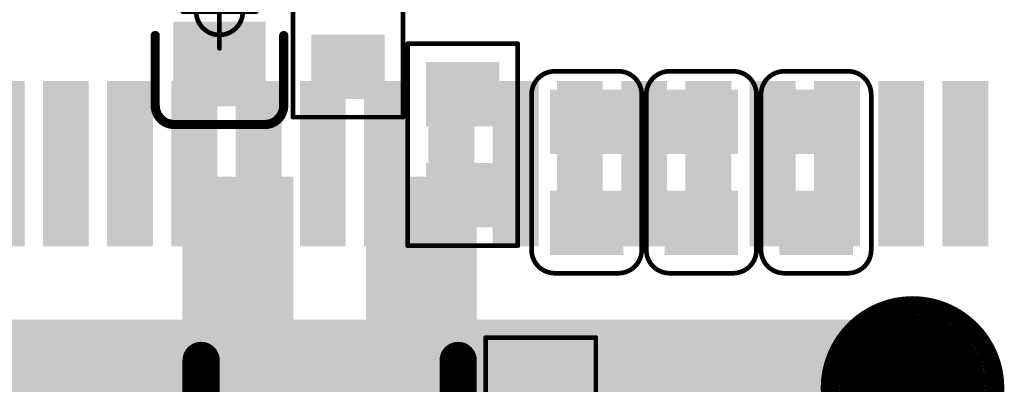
# Model space of a CAD drawing. Header units: millimetres. Extents: x -47 to 199, y -56 to 203.
# Tile 110 of 157: x 59.59 to 64.95, y 177.05 to 179.03. Entities that reach past the tile are written whole.
import ezdxf

# ---------------------------------------------------------------- set-up
doc = ezdxf.new("R2010")
doc.units = ezdxf.units.MM
doc.header["$LTSCALE"] = 1.21
doc.header["$MEASUREMENT"] = 0
doc.layers.get('0').update_dxf_attribs({"linetype": 'CONTINUOUS'})
for name, color, linetype in [('BottomLayer', 5, 'CONTINUOUS'), ('BottomOverlay', 54, 'CONTINUOUS'), ('BottomPaste', 16, 'CONTINUOUS'), ('BottomSolder', 6, 'CONTINUOUS'), ('Mechanical13', 56, 'CONTINUOUS'), ('Mechanical15', 56, 'CONTINUOUS'), ('TopLayer', 1, 'CONTINUOUS'), ('TopPaste', 8, 'CONTINUOUS'), ('TopSolder', 216, 'CONTINUOUS')]:
    doc.layers.add(name, color=color, linetype=linetype)

# ---------------------------------------------------------------- blocks, each defined once
blk = doc.blocks.new('TEST_B_53')
at = {"layer": 'BottomLayer', "const_width": 0.01378}
blk.add_lwpolyline([(-0.00689, 0, 1), (0.00689, 0, 1)], format="xyb", close=True, dxfattribs=at)
at = {"layer": 'BottomOverlay'}
for points, const_width in [([(0.01772, 0, 1), (-0.01772, 0, 1)], 0.00394), ([(-0.0187, 0, 1), (-0.01673, 0, 1)], 0.00197), ([(0.01673, 0, 1), (0.0187, 0, 1)], 0.00197)]:
    blk.add_lwpolyline(points, format="xyb", close=True, dxfattribs=dict(at, const_width=const_width))
at = {"layer": 'BottomPaste', "const_width": 0.01378}
blk.add_lwpolyline([(-0.00689, 0, 1), (0.00689, 0, 1)], format="xyb", close=True, dxfattribs=at)
at = {"layer": 'BottomSolder', "const_width": 0.01575}
blk.add_lwpolyline([(-0.00787, 0, 1), (0.00787, 0, 1)], format="xyb", close=True, dxfattribs=at)
blk = doc.blocks.new('QFN68_7R00X7R00X0R80_T_90')
at = {"layer": 'TopLayer'}
for points in [[(-0.07972, 0.12205), (-0.07972, 0.15354), (-0.08563, 0.12205), (-0.08563, 0.15354)], [(-0.06594, 0.12205), (-0.06594, 0.15354), (-0.07185, 0.12205), (-0.07185, 0.15354)], [(-0.05217, 0.12205), (-0.05217, 0.15354), (-0.05807, 0.12205), (-0.05807, 0.15354)], [(-0.03839, 0.12205), (-0.03839, 0.15354), (-0.04429, 0.12205), (-0.04429, 0.15354)], [(-0.02461, 0.12205), (-0.02461, 0.15354), (-0.03051, 0.12205), (-0.03051, 0.15354)], [(-0.01083, 0.12205), (-0.01083, 0.15354), (-0.01673, 0.12205), (-0.01673, 0.15354)], [(0.00295, 0.12205), (0.00295, 0.15354), (-0.00295, 0.12205), (-0.00295, 0.15354)], [(0.01673, 0.12205), (0.01673, 0.15354), (0.01083, 0.12205), (0.01083, 0.15354)], [(0.03051, 0.12205), (0.03051, 0.15354), (0.02461, 0.12205), (0.02461, 0.15354)], [(0.04429, 0.12205), (0.04429, 0.15354), (0.03839, 0.12205), (0.03839, 0.15354)], [(0.05807, 0.12205), (0.05807, 0.15354), (0.05217, 0.12205), (0.05217, 0.15354)], [(0.07185, 0.12205), (0.07185, 0.15354), (0.06594, 0.12205), (0.06594, 0.15354)], [(0.08563, 0.12205), (0.08563, 0.15354), (0.07972, 0.12205), (0.07972, 0.15354)], [(0.09941, 0.12205), (0.09941, 0.15354), (0.0935, 0.12205), (0.0935, 0.15354)], [(0.11319, 0.12205), (0.11319, 0.15354), (0.10728, 0.12205), (0.10728, 0.15354)], [(-0.10236, -0.10236), (0.10236, -0.10236), (-0.10236, 0.10236), (0.10236, 0.10236)]]:
    blk.add_solid(points, dxfattribs=at)
at = {"layer": 'TopPaste'}
for points in [[(-0.07972, 0.12205), (-0.07972, 0.15354), (-0.08563, 0.12205), (-0.08563, 0.15354)], [(-0.06594, 0.12205), (-0.06594, 0.15354), (-0.07185, 0.12205), (-0.07185, 0.15354)], [(-0.05217, 0.12205), (-0.05217, 0.15354), (-0.05807, 0.12205), (-0.05807, 0.15354)], [(-0.03839, 0.12205), (-0.03839, 0.15354), (-0.04429, 0.12205), (-0.04429, 0.15354)], [(-0.02461, 0.12205), (-0.02461, 0.15354), (-0.03051, 0.12205), (-0.03051, 0.15354)], [(-0.01083, 0.12205), (-0.01083, 0.15354), (-0.01673, 0.12205), (-0.01673, 0.15354)], [(0.00295, 0.12205), (0.00295, 0.15354), (-0.00295, 0.12205), (-0.00295, 0.15354)], [(0.01673, 0.12205), (0.01673, 0.15354), (0.01083, 0.12205), (0.01083, 0.15354)], [(0.03051, 0.12205), (0.03051, 0.15354), (0.02461, 0.12205), (0.02461, 0.15354)], [(0.04429, 0.12205), (0.04429, 0.15354), (0.03839, 0.12205), (0.03839, 0.15354)], [(0.05807, 0.12205), (0.05807, 0.15354), (0.05217, 0.12205), (0.05217, 0.15354)], [(0.07185, 0.12205), (0.07185, 0.15354), (0.06594, 0.12205), (0.06594, 0.15354)], [(0.08563, 0.12205), (0.08563, 0.15354), (0.07972, 0.12205), (0.07972, 0.15354)], [(0.09941, 0.12205), (0.09941, 0.15354), (0.0935, 0.12205), (0.0935, 0.15354)], [(0.11319, 0.12205), (0.11319, 0.15354), (0.10728, 0.12205), (0.10728, 0.15354)], [(-0.10236, -0.10236), (0.10236, -0.10236), (-0.10236, 0.10236), (0.10236, 0.10236)]]:
    blk.add_solid(points, dxfattribs=at)
at = {"layer": 'TopSolder'}
for points in [[(-0.09154, 0.12008), (-0.09154, 0.15551), (-0.10138, 0.12008), (-0.10138, 0.15551)], [(-0.07776, 0.12008), (-0.07776, 0.15551), (-0.0876, 0.12008), (-0.0876, 0.15551)], [(-0.06398, 0.12008), (-0.06398, 0.15551), (-0.07382, 0.12008), (-0.07382, 0.15551)], [(-0.0502, 0.12008), (-0.0502, 0.15551), (-0.06004, 0.12008), (-0.06004, 0.15551)], [(-0.03642, 0.12008), (-0.03642, 0.15551), (-0.04626, 0.12008), (-0.04626, 0.15551)], [(-0.02264, 0.12008), (-0.02264, 0.15551), (-0.03248, 0.12008), (-0.03248, 0.15551)], [(-0.00886, 0.12008), (-0.00886, 0.15551), (-0.0187, 0.12008), (-0.0187, 0.15551)], [(0.00492, 0.12008), (0.00492, 0.15551), (-0.00492, 0.12008), (-0.00492, 0.15551)], [(0.0187, 0.12008), (0.0187, 0.15551), (0.00886, 0.12008), (0.00886, 0.15551)], [(0.03248, 0.12008), (0.03248, 0.15551), (0.02264, 0.12008), (0.02264, 0.15551)], [(0.04626, 0.12008), (0.04626, 0.15551), (0.03642, 0.12008), (0.03642, 0.15551)], [(0.06004, 0.12008), (0.06004, 0.15551), (0.0502, 0.12008), (0.0502, 0.15551)], [(0.07382, 0.12008), (0.07382, 0.15551), (0.06398, 0.12008), (0.06398, 0.15551)], [(0.0876, 0.12008), (0.0876, 0.15551), (0.07776, 0.12008), (0.07776, 0.15551)], [(0.10138, 0.12008), (0.10138, 0.15551), (0.09154, 0.12008), (0.09154, 0.15551)], [(0.11516, 0.12008), (0.11516, 0.15551), (0.10532, 0.12008), (0.10532, 0.15551)], [(-0.10433, -0.10433), (0.10433, -0.10433), (-0.10433, 0.10433), (0.10433, 0.10433)]]:
    blk.add_solid(points, dxfattribs=at)
blk = doc.blocks.new('C0201_B_259')
at = {"layer": 'BottomLayer'}
for points in [[(-0.01575, 0.00591), (-0.01575, -0.00591), (-0.00591, 0.00591), (-0.00591, -0.00591)], [(0.00591, 0.00591), (0.00591, -0.00591), (0.01575, 0.00591), (0.01575, -0.00591)]]:
    blk.add_solid(points, dxfattribs=at)
at = {"layer": 'BottomOverlay', "const_width": 0.001}
for points in [[(-0.02165, 0.00682, -0.414214), (-0.01665, 0.01182)], [(0.01666, 0.01182, -0.414214), (0.02166, 0.00682)], [(-0.01665, -0.01181, -0.414214), (-0.02165, -0.00681)], [(0.02166, -0.00681, -0.414214), (0.01666, -0.01181)]]:
    blk.add_lwpolyline(points, format="xyb", dxfattribs=at)
for points in [[(0.01666, 0.01182), (-0.01665, 0.01182)], [(-0.02165, -0.00681), (-0.02165, 0.00682)], [(0.02166, -0.00681), (0.02166, 0.00682)], [(0.01666, -0.01181), (-0.01665, -0.01181)]]:
    blk.add_lwpolyline(points, dxfattribs=at)
at = {"layer": 'BottomOverlay', "const_width": 0.0005}
for points in [[(-0.0169, 0.01182, 1), (-0.0164, 0.01182, 1)], [(-0.0169, 0.01182, 1), (-0.0164, 0.01182, 1)], [(0.01641, 0.01182, 1), (0.01691, 0.01182, 1)], [(0.01641, 0.01182, 1), (0.01691, 0.01182, 1)], [(-0.0219, 0.00682, 1), (-0.0214, 0.00682, 1)], [(-0.0219, 0.00682, 1), (-0.0214, 0.00682, 1)], [(0.02141, 0.00682, 1), (0.02191, 0.00682, 1)], [(0.02141, 0.00682, 1), (0.02191, 0.00682, 1)], [(-0.0219, -0.00681, 1), (-0.0214, -0.00681, 1)], [(-0.0219, -0.00681, 1), (-0.0214, -0.00681, 1)], [(0.02141, -0.00681, 1), (0.02191, -0.00681, 1)], [(0.02141, -0.00681, 1), (0.02191, -0.00681, 1)], [(-0.0169, -0.01181, 1), (-0.0164, -0.01181, 1)], [(-0.0169, -0.01181, 1), (-0.0164, -0.01181, 1)], [(0.01641, -0.01181, 1), (0.01691, -0.01181, 1)], [(0.01641, -0.01181, 1), (0.01691, -0.01181, 1)]]:
    blk.add_lwpolyline(points, format="xyb", close=True, dxfattribs=at)
at = {"layer": 'BottomPaste'}
for points in [[(-0.01575, 0.00591), (-0.01575, -0.00591), (-0.00591, 0.00591), (-0.00591, -0.00591)], [(0.00591, 0.00591), (0.00591, -0.00591), (0.01575, 0.00591), (0.01575, -0.00591)]]:
    blk.add_solid(points, dxfattribs=at)
at = {"layer": 'BottomSolder'}
for points in [[(-0.01772, 0.00787), (-0.01772, -0.00787), (-0.00394, 0.00787), (-0.00394, -0.00787)], [(0.00394, 0.00787), (0.00394, -0.00787), (0.01772, 0.00787), (0.01772, -0.00787)]]:
    blk.add_solid(points, dxfattribs=at)
blk = doc.blocks.new('C0201_B_260')
at = {"layer": 'BottomLayer'}
for points in [[(-0.01575, 0.00591), (-0.01575, -0.00591), (-0.00591, 0.00591), (-0.00591, -0.00591)], [(0.00591, 0.00591), (0.00591, -0.00591), (0.01575, 0.00591), (0.01575, -0.00591)]]:
    blk.add_solid(points, dxfattribs=at)
at = {"layer": 'BottomOverlay', "const_width": 0.001}
for points in [[(-0.02165, 0.00682, -0.414214), (-0.01665, 0.01182)], [(0.01666, 0.01182, -0.414214), (0.02166, 0.00682)], [(-0.01665, -0.01181, -0.414214), (-0.02165, -0.00681)], [(0.02166, -0.00681, -0.414214), (0.01666, -0.01181)]]:
    blk.add_lwpolyline(points, format="xyb", dxfattribs=at)
for points in [[(0.01666, 0.01182), (-0.01665, 0.01182)], [(-0.02165, -0.00681), (-0.02165, 0.00682)], [(0.02166, -0.00681), (0.02166, 0.00682)], [(0.01666, -0.01181), (-0.01665, -0.01181)]]:
    blk.add_lwpolyline(points, dxfattribs=at)
at = {"layer": 'BottomOverlay', "const_width": 0.0005}
for points in [[(-0.0169, 0.01182, 1), (-0.0164, 0.01182, 1)], [(-0.0169, 0.01182, 1), (-0.0164, 0.01182, 1)], [(0.01641, 0.01182, 1), (0.01691, 0.01182, 1)], [(0.01641, 0.01182, 1), (0.01691, 0.01182, 1)], [(-0.0219, 0.00682, 1), (-0.0214, 0.00682, 1)], [(-0.0219, 0.00682, 1), (-0.0214, 0.00682, 1)], [(0.02141, 0.00682, 1), (0.02191, 0.00682, 1)], [(0.02141, 0.00682, 1), (0.02191, 0.00682, 1)], [(-0.0219, -0.00681, 1), (-0.0214, -0.00681, 1)], [(-0.0219, -0.00681, 1), (-0.0214, -0.00681, 1)], [(0.02141, -0.00681, 1), (0.02191, -0.00681, 1)], [(0.02141, -0.00681, 1), (0.02191, -0.00681, 1)], [(-0.0169, -0.01181, 1), (-0.0164, -0.01181, 1)], [(-0.0169, -0.01181, 1), (-0.0164, -0.01181, 1)], [(0.01641, -0.01181, 1), (0.01691, -0.01181, 1)], [(0.01641, -0.01181, 1), (0.01691, -0.01181, 1)]]:
    blk.add_lwpolyline(points, format="xyb", close=True, dxfattribs=at)
at = {"layer": 'BottomPaste'}
for points in [[(-0.01575, 0.00591), (-0.01575, -0.00591), (-0.00591, 0.00591), (-0.00591, -0.00591)], [(0.00591, 0.00591), (0.00591, -0.00591), (0.01575, 0.00591), (0.01575, -0.00591)]]:
    blk.add_solid(points, dxfattribs=at)
at = {"layer": 'BottomSolder'}
for points in [[(-0.01772, 0.00787), (-0.01772, -0.00787), (-0.00394, 0.00787), (-0.00394, -0.00787)], [(0.00394, 0.00787), (0.00394, -0.00787), (0.01772, 0.00787), (0.01772, -0.00787)]]:
    blk.add_solid(points, dxfattribs=at)
blk = doc.blocks.new('C0201_B_261')
at = {"layer": 'BottomLayer'}
for points in [[(-0.01575, 0.00591), (-0.01575, -0.00591), (-0.00591, 0.00591), (-0.00591, -0.00591)], [(0.00591, 0.00591), (0.00591, -0.00591), (0.01575, 0.00591), (0.01575, -0.00591)]]:
    blk.add_solid(points, dxfattribs=at)
at = {"layer": 'BottomOverlay', "const_width": 0.001}
for points in [[(-0.02165, 0.00682, -0.414214), (-0.01665, 0.01182)], [(0.01666, 0.01182, -0.414214), (0.02166, 0.00682)], [(-0.01665, -0.01181, -0.414214), (-0.02165, -0.00681)], [(0.02166, -0.00681, -0.414214), (0.01666, -0.01181)]]:
    blk.add_lwpolyline(points, format="xyb", dxfattribs=at)
for points in [[(0.01666, 0.01182), (-0.01665, 0.01182)], [(-0.02165, -0.00681), (-0.02165, 0.00682)], [(0.02166, -0.00681), (0.02166, 0.00682)], [(0.01666, -0.01181), (-0.01665, -0.01181)]]:
    blk.add_lwpolyline(points, dxfattribs=at)
at = {"layer": 'BottomOverlay', "const_width": 0.0005}
for points in [[(-0.0169, 0.01182, 1), (-0.0164, 0.01182, 1)], [(-0.0169, 0.01182, 1), (-0.0164, 0.01182, 1)], [(0.01641, 0.01182, 1), (0.01691, 0.01182, 1)], [(0.01641, 0.01182, 1), (0.01691, 0.01182, 1)], [(-0.0219, 0.00682, 1), (-0.0214, 0.00682, 1)], [(-0.0219, 0.00682, 1), (-0.0214, 0.00682, 1)], [(0.02141, 0.00682, 1), (0.02191, 0.00682, 1)], [(0.02141, 0.00682, 1), (0.02191, 0.00682, 1)], [(-0.0219, -0.00681, 1), (-0.0214, -0.00681, 1)], [(-0.0219, -0.00681, 1), (-0.0214, -0.00681, 1)], [(0.02141, -0.00681, 1), (0.02191, -0.00681, 1)], [(0.02141, -0.00681, 1), (0.02191, -0.00681, 1)], [(-0.0169, -0.01181, 1), (-0.0164, -0.01181, 1)], [(-0.0169, -0.01181, 1), (-0.0164, -0.01181, 1)], [(0.01641, -0.01181, 1), (0.01691, -0.01181, 1)], [(0.01641, -0.01181, 1), (0.01691, -0.01181, 1)]]:
    blk.add_lwpolyline(points, format="xyb", close=True, dxfattribs=at)
at = {"layer": 'BottomPaste'}
for points in [[(-0.01575, 0.00591), (-0.01575, -0.00591), (-0.00591, 0.00591), (-0.00591, -0.00591)], [(0.00591, 0.00591), (0.00591, -0.00591), (0.01575, 0.00591), (0.01575, -0.00591)]]:
    blk.add_solid(points, dxfattribs=at)
at = {"layer": 'BottomSolder'}
for points in [[(-0.01772, 0.00787), (-0.01772, -0.00787), (-0.00394, 0.00787), (-0.00394, -0.00787)], [(0.00394, 0.00787), (0.00394, -0.00787), (0.01772, 0.00787), (0.01772, -0.00787)]]:
    blk.add_solid(points, dxfattribs=at)
blk = doc.blocks.new('C0201_B_423')
at = {"layer": 'BottomLayer'}
for points in [[(-0.01831, -0.00787), (-0.00413, -0.00787), (-0.01831, 0.00787), (-0.00413, 0.00787)], [(0.00413, -0.00787), (0.01831, -0.00787), (0.00413, 0.00787), (0.01831, 0.00787)]]:
    blk.add_solid(points, dxfattribs=at)
at = {"layer": 'BottomOverlay', "const_width": 0.00197}
for points in [[(-0.02421, 0.0097, -0.414214), (-0.02013, 0.01378)], [(0.02013, 0.01378, -0.414214), (0.02421, 0.0097)], [(-0.02013, -0.01378, -0.414214), (-0.02421, -0.0097)], [(0.02421, -0.0097, -0.414214), (0.02013, -0.01378)]]:
    blk.add_lwpolyline(points, format="xyb", dxfattribs=at)
for points in [[(-0.00512, 0.01378), (-0.02013, 0.01378)], [(0.02013, 0.01378), (0.00512, 0.01378)], [(-0.02421, -0.0097), (-0.02421, 0.0097)], [(0.02421, -0.0097), (0.02421, 0.0097)], [(-0.00512, -0.01378), (-0.02013, -0.01378)], [(0.02013, -0.01378), (0.00512, -0.01378)]]:
    blk.add_lwpolyline(points, dxfattribs=at)
at = {"layer": 'BottomOverlay', "const_width": 0.000984}
for points in [[(-0.02062, 0.01378, 1), (-0.01964, 0.01378, 1)], [(-0.02062, 0.01378, 1), (-0.01964, 0.01378, 1)], [(-0.00561, 0.01378, 1), (-0.00463, 0.01378, 1)], [(0.00463, 0.01378, 1), (0.00561, 0.01378, 1)], [(0.01964, 0.01378, 1), (0.02062, 0.01378, 1)], [(0.01964, 0.01378, 1), (0.02062, 0.01378, 1)], [(-0.0247, 0.0097, 1), (-0.02372, 0.0097, 1)], [(-0.0247, 0.0097, 1), (-0.02372, 0.0097, 1)], [(0.02372, 0.0097, 1), (0.0247, 0.0097, 1)], [(0.02372, 0.0097, 1), (0.0247, 0.0097, 1)], [(-0.0247, -0.0097, 1), (-0.02372, -0.0097, 1)], [(-0.0247, -0.0097, 1), (-0.02372, -0.0097, 1)], [(0.02372, -0.0097, 1), (0.0247, -0.0097, 1)], [(0.02372, -0.0097, 1), (0.0247, -0.0097, 1)], [(-0.02062, -0.01378, 1), (-0.01964, -0.01378, 1)], [(-0.02062, -0.01378, 1), (-0.01964, -0.01378, 1)], [(-0.00561, -0.01378, 1), (-0.00463, -0.01378, 1)], [(0.00463, -0.01378, 1), (0.00561, -0.01378, 1)], [(0.01964, -0.01378, 1), (0.02062, -0.01378, 1)], [(0.01964, -0.01378, 1), (0.02062, -0.01378, 1)]]:
    blk.add_lwpolyline(points, format="xyb", close=True, dxfattribs=at)
at = {"layer": 'BottomPaste'}
for points in [[(-0.01831, -0.00787), (-0.00413, -0.00787), (-0.01831, 0.00787), (-0.00413, 0.00787)], [(0.00413, -0.00787), (0.01831, -0.00787), (0.00413, 0.00787), (0.01831, 0.00787)]]:
    blk.add_solid(points, dxfattribs=at)
at = {"layer": 'BottomSolder'}
for points in [[(-0.02031, -0.00987), (-0.00213, -0.00987), (-0.02031, 0.00987), (-0.00213, 0.00987)], [(0.00213, -0.00987), (0.02031, -0.00987), (0.00213, 0.00987), (0.02031, 0.00987)]]:
    blk.add_solid(points, dxfattribs=at)
at = {"layer": 'Mechanical15', "const_width": 0.001}
for points in [[(0, -0.00787), (0, 0.00787)], [(0.00787, 0), (-0.00787, 0)]]:
    blk.add_lwpolyline(points, dxfattribs=at)
at = {"layer": 'Mechanical15'}
for points, const_width in [([(-0.00025, 0.00787, 1), (0.00025, 0.00787, 1)], 0.0005), ([(0.005, 0, 1), (-0.005, 0, 1)], 0.001), ([(-0.00812, 0, 1), (-0.00762, 0, 1)], 0.0005), ([(-0.00525, 0, 1), (-0.00475, 0, 1)], 0.0005), ([(0.00475, 0, 1), (0.00525, 0, 1)], 0.0005), ([(0.00762, 0, 1), (0.00812, 0, 1)], 0.0005), ([(-0.00025, -0.00787, 1), (0.00025, -0.00787, 1)], 0.0005)]:
    blk.add_lwpolyline(points, format="xyb", close=True, dxfattribs=dict(at, const_width=const_width))
blk = doc.blocks.new('SOT_523_B_426')
at = {"layer": 'BottomLayer'}
for points in [[(0.03839, 0.02756), (0.01476, 0.02756), (0.03839, 0.01181), (0.01476, 0.01181)], [(-0.0128, 0.00787), (-0.04035, 0.00787), (-0.0128, -0.00787), (-0.04035, -0.00787)], [(0.03839, -0.01181), (0.01476, -0.01181), (0.03839, -0.02756), (0.01476, -0.02756)]]:
    blk.add_solid(points, dxfattribs=at)
at = {"layer": 'BottomOverlay', "const_width": 0.008}
for points in [[(0.00295, 0.02756), (-0.01673, 0.02756)], [(-0.01673, 0.01969), (-0.01673, 0.02756)], [(-0.01673, -0.02756), (-0.01673, -0.01969)], [(0.00295, -0.02756), (-0.01673, -0.02756)]]:
    blk.add_lwpolyline(points, dxfattribs=at)
at = {"layer": 'BottomOverlay', "const_width": 0.004}
for points in [[(-0.01873, 0.02756, 1), (-0.01473, 0.02756, 1)], [(-0.01873, 0.02756, 1), (-0.01473, 0.02756, 1)], [(0.00095, 0.02756, 1), (0.00495, 0.02756, 1)], [(-0.01873, 0.01969, 1), (-0.01473, 0.01969, 1)], [(-0.01873, -0.01969, 1), (-0.01473, -0.01969, 1)], [(-0.01873, -0.02756, 1), (-0.01473, -0.02756, 1)], [(-0.01873, -0.02756, 1), (-0.01473, -0.02756, 1)], [(0.00095, -0.02756, 1), (0.00495, -0.02756, 1)]]:
    blk.add_lwpolyline(points, format="xyb", close=True, dxfattribs=at)
at = {"layer": 'BottomPaste'}
for points in [[(0.03839, 0.02756), (0.01476, 0.02756), (0.03839, 0.01181), (0.01476, 0.01181)], [(-0.0128, 0.00787), (-0.04035, 0.00787), (-0.0128, -0.00787), (-0.04035, -0.00787)], [(0.03839, -0.01181), (0.01476, -0.01181), (0.03839, -0.02756), (0.01476, -0.02756)]]:
    blk.add_solid(points, dxfattribs=at)
at = {"layer": 'BottomSolder'}
for points in [[(0.04239, 0.03156), (0.01076, 0.03156), (0.04239, 0.00781), (0.01076, 0.00781)], [(-0.0088, 0.01187), (-0.04435, 0.01187), (-0.0088, -0.01187), (-0.04435, -0.01187)], [(0.04239, -0.00781), (0.01076, -0.00781), (0.04239, -0.03156), (0.01076, -0.03156)]]:
    blk.add_solid(points, dxfattribs=at)
blk = doc.blocks.new('R0201_X_B_431')
at = {"layer": 'BottomLayer'}
for points in [[(-0.01575, 0.00591), (-0.01575, -0.00591), (-0.00591, 0.00591), (-0.00591, -0.00591)], [(0.00591, 0.00591), (0.00591, -0.00591), (0.01575, 0.00591), (0.01575, -0.00591)]]:
    blk.add_solid(points, dxfattribs=at)
at = {"layer": 'BottomOverlay', "const_width": 0.001}
for points in [[(0.02165, 0.01181), (-0.02165, 0.01181)], [(-0.02165, -0.01181), (-0.02165, 0.01181)], [(0.02165, -0.01181), (0.02165, 0.01181)], [(0.02165, -0.01181), (-0.02165, -0.01181)]]:
    blk.add_lwpolyline(points, dxfattribs=at)
at = {"layer": 'BottomOverlay', "const_width": 0.0005}
for points in [[(-0.0219, 0.01181, 1), (-0.0214, 0.01181, 1)], [(-0.0219, 0.01181, 1), (-0.0214, 0.01181, 1)], [(0.0214, 0.01181, 1), (0.0219, 0.01181, 1)], [(0.0214, 0.01181, 1), (0.0219, 0.01181, 1)], [(-0.0219, -0.01181, 1), (-0.0214, -0.01181, 1)], [(-0.0219, -0.01181, 1), (-0.0214, -0.01181, 1)], [(0.0214, -0.01181, 1), (0.0219, -0.01181, 1)], [(0.0214, -0.01181, 1), (0.0219, -0.01181, 1)]]:
    blk.add_lwpolyline(points, format="xyb", close=True, dxfattribs=at)
at = {"layer": 'BottomPaste'}
for points in [[(-0.01575, 0.00591), (-0.01575, -0.00591), (-0.00591, 0.00591), (-0.00591, -0.00591)], [(0.00591, 0.00591), (0.00591, -0.00591), (0.01575, 0.00591), (0.01575, -0.00591)]]:
    blk.add_solid(points, dxfattribs=at)
at = {"layer": 'BottomSolder'}
for points in [[(-0.01772, 0.00787), (-0.01772, -0.00787), (-0.00394, 0.00787), (-0.00394, -0.00787)], [(0.00394, 0.00787), (0.00394, -0.00787), (0.01772, 0.00787), (0.01772, -0.00787)]]:
    blk.add_solid(points, dxfattribs=at)
blk = doc.blocks.new('R0201_X_B_432')
at = {"layer": 'BottomLayer'}
for points in [[(-0.01575, 0.00591), (-0.01575, -0.00591), (-0.00591, 0.00591), (-0.00591, -0.00591)], [(0.00591, 0.00591), (0.00591, -0.00591), (0.01575, 0.00591), (0.01575, -0.00591)]]:
    blk.add_solid(points, dxfattribs=at)
at = {"layer": 'BottomOverlay', "const_width": 0.001}
for points in [[(0.02165, 0.01181), (-0.02165, 0.01181)], [(-0.02165, -0.01181), (-0.02165, 0.01181)], [(0.02165, -0.01181), (0.02165, 0.01181)], [(0.02165, -0.01181), (-0.02165, -0.01181)]]:
    blk.add_lwpolyline(points, dxfattribs=at)
at = {"layer": 'BottomOverlay', "const_width": 0.0005}
for points in [[(-0.0219, 0.01181, 1), (-0.0214, 0.01181, 1)], [(-0.0219, 0.01181, 1), (-0.0214, 0.01181, 1)], [(0.0214, 0.01181, 1), (0.0219, 0.01181, 1)], [(0.0214, 0.01181, 1), (0.0219, 0.01181, 1)], [(-0.0219, -0.01181, 1), (-0.0214, -0.01181, 1)], [(-0.0219, -0.01181, 1), (-0.0214, -0.01181, 1)], [(0.0214, -0.01181, 1), (0.0219, -0.01181, 1)], [(0.0214, -0.01181, 1), (0.0219, -0.01181, 1)]]:
    blk.add_lwpolyline(points, format="xyb", close=True, dxfattribs=at)
at = {"layer": 'BottomPaste'}
for points in [[(-0.01575, 0.00591), (-0.01575, -0.00591), (-0.00591, 0.00591), (-0.00591, -0.00591)], [(0.00591, 0.00591), (0.00591, -0.00591), (0.01575, 0.00591), (0.01575, -0.00591)]]:
    blk.add_solid(points, dxfattribs=at)
at = {"layer": 'BottomSolder'}
for points in [[(-0.01772, 0.00787), (-0.01772, -0.00787), (-0.00394, 0.00787), (-0.00394, -0.00787)], [(0.00394, 0.00787), (0.00394, -0.00787), (0.01772, 0.00787), (0.01772, -0.00787)]]:
    blk.add_solid(points, dxfattribs=at)
blk = doc.blocks.new('R0201_X_B_433')
at = {"layer": 'BottomLayer'}
for points in [[(-0.01575, 0.00591), (-0.01575, -0.00591), (-0.00591, 0.00591), (-0.00591, -0.00591)], [(0.00591, 0.00591), (0.00591, -0.00591), (0.01575, 0.00591), (0.01575, -0.00591)]]:
    blk.add_solid(points, dxfattribs=at)
at = {"layer": 'BottomOverlay', "const_width": 0.001}
for points in [[(0.02165, 0.01181), (-0.02165, 0.01181)], [(-0.02165, -0.01181), (-0.02165, 0.01181)], [(0.02165, -0.01181), (0.02165, 0.01181)], [(0.02165, -0.01181), (-0.02165, -0.01181)]]:
    blk.add_lwpolyline(points, dxfattribs=at)
at = {"layer": 'BottomOverlay', "const_width": 0.0005}
for points in [[(-0.0219, 0.01181, 1), (-0.0214, 0.01181, 1)], [(-0.0219, 0.01181, 1), (-0.0214, 0.01181, 1)], [(0.0214, 0.01181, 1), (0.0219, 0.01181, 1)], [(0.0214, 0.01181, 1), (0.0219, 0.01181, 1)], [(-0.0219, -0.01181, 1), (-0.0214, -0.01181, 1)], [(-0.0219, -0.01181, 1), (-0.0214, -0.01181, 1)], [(0.0214, -0.01181, 1), (0.0219, -0.01181, 1)], [(0.0214, -0.01181, 1), (0.0219, -0.01181, 1)]]:
    blk.add_lwpolyline(points, format="xyb", close=True, dxfattribs=at)
at = {"layer": 'BottomPaste'}
for points in [[(-0.01575, 0.00591), (-0.01575, -0.00591), (-0.00591, 0.00591), (-0.00591, -0.00591)], [(0.00591, 0.00591), (0.00591, -0.00591), (0.01575, 0.00591), (0.01575, -0.00591)]]:
    blk.add_solid(points, dxfattribs=at)
at = {"layer": 'BottomSolder'}
for points in [[(-0.01772, 0.00787), (-0.01772, -0.00787), (-0.00394, 0.00787), (-0.00394, -0.00787)], [(0.00394, 0.00787), (0.00394, -0.00787), (0.01772, 0.00787), (0.01772, -0.00787)]]:
    blk.add_solid(points, dxfattribs=at)
blk = doc.blocks.new('SOT_23_B_435')
at = {"layer": 'BottomLayer'}
for points in [[(0.07382, 0.02362), (0.07382, 0.05118), (0.02461, 0.02362), (0.02461, 0.05118)], [(-0.02461, -0.01378), (-0.02461, 0.01378), (-0.07382, -0.01378), (-0.07382, 0.01378)], [(0.07382, -0.05118), (0.07382, -0.02362), (0.02461, -0.05118), (0.02461, -0.02362)]]:
    blk.add_solid(points, dxfattribs=at)
at = {"layer": 'BottomOverlay'}
for points, const_width in [([(0.0065, 0.05748), (-0.02559, 0.05748)], 0.01), ([(-0.02559, 0.0315), (-0.02559, 0.05748)], 0.01), ([(0.03543, -0.01181), (0.03543, 0.01181)], 0.00787), ([(-0.02559, -0.05748), (-0.02559, -0.0315)], 0.01), ([(-0.02559, -0.05748), (-0.02559, -0.0315)], 0.01), ([(-0.02559, -0.05748), (-0.02559, -0.0315)], 0.01), ([(0.0065, -0.05748), (-0.02559, -0.05748)], 0.01)]:
    blk.add_lwpolyline(points, dxfattribs=dict(at, const_width=const_width))
for points, const_width in [([(-0.02809, 0.05748, 1), (-0.02309, 0.05748, 1)], 0.005), ([(-0.02809, 0.05748, 1), (-0.02309, 0.05748, 1)], 0.005), ([(0.004, 0.05748, 1), (0.009, 0.05748, 1)], 0.005), ([(-0.02809, 0.0315, 1), (-0.02309, 0.0315, 1)], 0.005), ([(0.03346, 0.01181, 1), (0.0374, 0.01181, 1)], 0.00394), ([(0.03346, -0.01181, 1), (0.0374, -0.01181, 1)], 0.00394), ([(-0.02809, -0.0315, 1), (-0.02309, -0.0315, 1)], 0.005), ([(-0.02809, -0.0315, 1), (-0.02309, -0.0315, 1)], 0.005), ([(-0.02809, -0.0315, 1), (-0.02309, -0.0315, 1)], 0.005), ([(-0.02809, -0.05748, 1), (-0.02309, -0.05748, 1)], 0.005), ([(-0.02809, -0.05748, 1), (-0.02309, -0.05748, 1)], 0.005), ([(-0.02809, -0.05748, 1), (-0.02309, -0.05748, 1)], 0.005), ([(-0.02809, -0.05748, 1), (-0.02309, -0.05748, 1)], 0.005), ([(0.004, -0.05748, 1), (0.009, -0.05748, 1)], 0.005)]:
    blk.add_lwpolyline(points, format="xyb", close=True, dxfattribs=dict(at, const_width=const_width))
at = {"layer": 'BottomPaste'}
for points in [[(0.07382, 0.02362), (0.07382, 0.05118), (0.02461, 0.02362), (0.02461, 0.05118)], [(-0.02461, -0.01378), (-0.02461, 0.01378), (-0.07382, -0.01378), (-0.07382, 0.01378)], [(0.07382, -0.05118), (0.07382, -0.02362), (0.02461, -0.05118), (0.02461, -0.02362)]]:
    blk.add_solid(points, dxfattribs=at)
at = {"layer": 'BottomSolder'}
for points in [[(0.07782, 0.01962), (0.07782, 0.05518), (0.02061, 0.01962), (0.02061, 0.05518)], [(-0.02061, -0.01778), (-0.02061, 0.01778), (-0.07782, -0.01778), (-0.07782, 0.01778)], [(0.07782, -0.05518), (0.07782, -0.01962), (0.02061, -0.05518), (0.02061, -0.01962)]]:
    blk.add_solid(points, dxfattribs=at)
at = {"layer": 'Mechanical13', "const_width": 0.00394}
for points in [[(-0.02559, -0.05748), (-0.02559, 0.05748)], [(0.02559, 0.05748), (-0.02559, 0.05748)], [(0.02559, 0.05748), (-0.02559, 0.05748)], [(-0.02559, -0.05748), (-0.02559, 0.05748)], [(0.02559, 0.05748), (-0.02559, 0.05748)], [(-0.02559, -0.05748), (-0.02559, 0.05748)], [(0.02559, -0.05748), (0.02559, 0.05748)], [(0.02559, -0.05748), (0.02559, 0.05748)], [(0.02559, -0.05748), (0.02559, 0.05748)], [(0.02559, -0.05748), (-0.02559, -0.05748)], [(0.02559, -0.05748), (-0.02559, -0.05748)], [(0.02559, -0.05748), (-0.02559, -0.05748)]]:
    blk.add_lwpolyline(points, dxfattribs=at)
at = {"layer": 'Mechanical13', "const_width": 0.00197}
for points in [[(-0.02657, 0.05748, 1), (-0.02461, 0.05748, 1)], [(-0.02657, 0.05748, 1), (-0.02461, 0.05748, 1)], [(-0.02657, 0.05748, 1), (-0.02461, 0.05748, 1)], [(-0.02657, 0.05748, 1), (-0.02461, 0.05748, 1)], [(-0.02657, 0.05748, 1), (-0.02461, 0.05748, 1)], [(-0.02657, 0.05748, 1), (-0.02461, 0.05748, 1)], [(0.02461, 0.05748, 1), (0.02657, 0.05748, 1)], [(0.02461, 0.05748, 1), (0.02657, 0.05748, 1)], [(0.02461, 0.05748, 1), (0.02657, 0.05748, 1)], [(0.02461, 0.05748, 1), (0.02657, 0.05748, 1)], [(0.02461, 0.05748, 1), (0.02657, 0.05748, 1)], [(0.02461, 0.05748, 1), (0.02657, 0.05748, 1)], [(-0.02657, -0.05748, 1), (-0.02461, -0.05748, 1)], [(-0.02657, -0.05748, 1), (-0.02461, -0.05748, 1)], [(-0.02657, -0.05748, 1), (-0.02461, -0.05748, 1)], [(-0.02657, -0.05748, 1), (-0.02461, -0.05748, 1)], [(-0.02657, -0.05748, 1), (-0.02461, -0.05748, 1)], [(-0.02657, -0.05748, 1), (-0.02461, -0.05748, 1)], [(0.02461, -0.05748, 1), (0.02657, -0.05748, 1)], [(0.02461, -0.05748, 1), (0.02657, -0.05748, 1)], [(0.02461, -0.05748, 1), (0.02657, -0.05748, 1)], [(0.02461, -0.05748, 1), (0.02657, -0.05748, 1)], [(0.02461, -0.05748, 1), (0.02657, -0.05748, 1)], [(0.02461, -0.05748, 1), (0.02657, -0.05748, 1)]]:
    blk.add_lwpolyline(points, format="xyb", close=True, dxfattribs=at)

msp = doc.modelspace()

# ---------------------------------------------------------------- block references
at = {"xscale": 25.4, "yscale": 25.4, "zscale": 25.4}
for name, p, rotation in [('SOT_23_B_435', (58.8025, 180.3016), 90), ('C0201_B_423', (60.6775, 179.0766), 90), ('R0201_X_B_431', (61.3775, 179.0516), 90), ('R0201_X_B_432', (62.0025, 178.3516), 90), ('C0201_B_261', (62.6775, 178.2016), 90), ('C0201_B_260', (63.3025, 178.2016), 90), ('C0201_B_259', (63.9275, 178.2016), 90), ('SOT_523_B_426', (61.2775, 177.1016), 90), ('TEST_B_53', (64.4525, 177.0266), 270), ('R0201_X_B_433', (62.4275, 176.7516), 90)]:
    msp.add_blockref(name, p, dxfattribs=dict(at, rotation=rotation))
msp.add_blockref('QFN68_7R00X7R00X0R80_T_90', (61.9405, 174.7486), dxfattribs=at)

doc.saveas('drawing.dxf')
